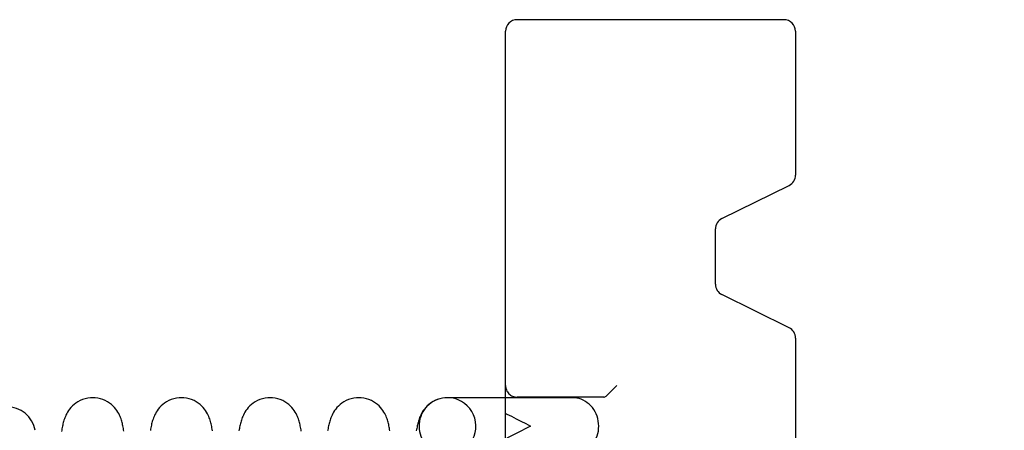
# Model space of a CAD drawing. Header units: inches. Extents: x 0 to 58.6, y -0.2 to 37.9.
# Tile 6 of 66: x 2.951 to 3.8, y 5.101 to 5.455. Entities that reach past the tile are written whole.
import ezdxf

# ---------------------------------------------------------------- set-up
doc = ezdxf.new("R2010")
doc.units = ezdxf.units.IN
doc.header["$LTSCALE"] = 3.224138
doc.header["$MEASUREMENT"] = 0
doc.linetypes.add('HIDDEN', pattern=[0.2, 0.1, -0.1])
doc.layers.get('0').update_dxf_attribs({"linetype": 'CONTINUOUS'})
doc.layers.add('DEFAULT_2', color=8, linetype='HIDDEN')
doc.layers.add('DIMENSIONS', color=7, linetype='CONTINUOUS')
doc.styles.get("Standard").update_dxf_attribs({"font": 'txt', "width": 0.8})
doc.dimstyles.new('DIMSTYLE_1', dxfattribs={"dimtxt": 0.293103, "dimasz": 0.344828, "dimexe": 0.18, "dimexo": 0.0625, "dimgap": 0.09, "dimtad": 0, "dimtih": 1, "dimtoh": 1, "dimzin": 4, "dimdsep": 46, "dimtxsty": 'Standard', "dimblk": '_FILLED', "dimblk1": '_FILLED', "dimblk2": '_FILLED', "dimcen": 0.09, "dimadec": 0, "dimazin": 0, "dimtfac": 1, "dimtofl": 0, "dimtmove": 0, "dimatfit": 3, "dimldrblk": '_FILLED', "dimfxl": 0, "dimtolj": 1, "dimtzin": 4, "dimarcsym": 0})

# ---------------------------------------------------------------- blocks, each defined once
blk = doc.blocks.new('_FILLED')
at = {"color": 0, "linetype": 'ByBlock'}
blk.add_solid([(0, 0), (-1, 0.2), (-1, -0.2)], dxfattribs=at)
blk = doc.blocks.new('*D')
at = {"layer": 'DIMENSIONS', "color": 2, "linetype": 'CONTINUOUS'}
for p, q in [((3.93547, 33.10518), (1.73522, 33.10518)), ((2.04556, 33.10518), (2.04556, 30.80216)), ((5.50478, 31.61648), (7.88842, 31.61648)), ((7.57807, 31.61648), (7.57807, 30.12628)), ((2.04556, 27.60518), (2.04556, 29.7763)), ((7.57807, 27.60518), (7.57807, 29.10041)), ((3.99797, 27.60518), (1.73522, 27.60518)), ((4.96323, 27.60518), (7.88842, 27.60518)), ((5.2634, 25.88147), (5.2634, 26.61358)), ((35.3884, 26.02397), (35.3884, 26.61358)), ((5.2634, 26.30323), (19.59314, 26.30323)), ((35.3884, 26.30323), (21.05866, 26.30323)), ((37.13986, 25.88659), (39.50806, 25.88659)), ((39.19772, 25.88659), (39.19772, 14.80698)), ((36.95668, 25.01159), (38.28124, 25.01159)), ((37.9709, 25.01159), (37.9709, 16.34255)), ((37.9709, 4.76159), (37.9709, 14.87703)), ((39.19772, 3.88659), (39.19772, 14.22078)), ((36.95668, 4.76159), (38.28124, 4.76159)), ((37.19364, 3.88659), (39.50806, 3.88659))]:
    blk.add_line(p, q, dxfattribs=at)
at = {"layer": 'DIMENSIONS', "color": 2, "linetype": 'CONTINUOUS', "xscale": 0.3448275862, "yscale": 0.3448275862, "zscale": 0.3448275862}
for p, rotation in [((2.04556, 33.10518), 90), ((7.57807, 31.61648), 90), ((2.04556, 27.60518), 270), ((7.57807, 27.60518), 270), ((5.2634, 26.30323), 180), ((39.19772, 25.88659), 90), ((37.9709, 25.01159), 90), ((37.9709, 4.76159), 270), ((39.19772, 3.88659), 270)]:
    blk.add_blockref('_FILLED', p, dxfattribs=dict(at, rotation=rotation))
blk.add_blockref('_FILLED', (35.3884, 26.30323), dxfattribs=at)
at = {"layer": 'DIMENSIONS', "color": 2, "linetype": 'CONTINUOUS', "width": 0.8}
for s, p in [('5.50', (1.57659, 30.36251)), ('REF.', (1.57659, 29.92285)), ('4.01', (7.10911, 29.68662)), ('REF.', (7.10911, 29.24697)), ('30.13', (19.73969, 26.15668)), ('20.25', (37.38469, 15.90289)), ('REF.', (37.50193, 15.46324)), ('TYP.', (37.50193, 15.02358)), ('22.00', (38.61151, 14.36733))]:
    blk.add_text(s, height=0.293103, dxfattribs=at).set_placement(p)

msp = doc.modelspace()

# ---------------------------------------------------------------- linework, layer by layer
at = {"color": 7, "linetype": 'CONTINUOUS'}
for p, q in [((3.6098, 5.45478), (3.3798, 5.45478)), ((3.3698, 4.08478), (3.3698, 5.44478)), ((3.6198, 5.44478), (3.6198, 5.321)), ((3.55638, 5.28353), (3.61422, 5.31203)), ((3.5508, 5.227), (3.5508, 5.27456)), ((3.61422, 5.18953), (3.55638, 5.21803)), ((3.6198, 5.18056), (3.6198, 4.34904)), ((3.3698, 5.12928), (3.3198, 5.12928))]:
    msp.add_line(p, q, dxfattribs=at)
for points in [[(3.01402, 5.12928), (3.01197, 5.1292), (3.00968, 5.1289), (3.00743, 5.1284), (3.00526, 5.12769), (3.00321, 5.12682), (3.00131, 5.1258), (2.99957, 5.12467), (2.99799, 5.12346), (2.99656, 5.12218), (2.99529, 5.12085), (2.99415, 5.11949), (2.99317, 5.11814), (2.99232, 5.11682), (2.9916, 5.11555), (2.99098, 5.11432), (2.99046, 5.11315), (2.99, 5.11202), (2.9896, 5.11092), (2.98925, 5.10985), (2.98894, 5.10881), (2.98866, 5.10777), (2.9884, 5.10674), (2.98816, 5.1057), (2.98793, 5.10463), (2.98771, 5.10354), (2.9875, 5.10242), (2.9873, 5.10126), (2.9871, 5.10006)], [(3.04088, 5.10044), (3.04068, 5.10161), (3.04048, 5.10275), (3.04027, 5.10384), (3.04005, 5.1049), (3.03983, 5.10594), (3.03959, 5.10695), (3.03933, 5.10796), (3.03905, 5.10897), (3.03875, 5.10998), (3.03841, 5.111), (3.03802, 5.11206), (3.03758, 5.11315), (3.03706, 5.11431), (3.03645, 5.11553), (3.03572, 5.11681), (3.03488, 5.11813), (3.03391, 5.11946), (3.03281, 5.12079), (3.03156, 5.12209), (3.03016, 5.12337), (3.02857, 5.1246), (3.02681, 5.12575), (3.02489, 5.12679), (3.02283, 5.12767), (3.02066, 5.12838), (3.01841, 5.12889), (3.01611, 5.1292), (3.01402, 5.12928)], [(3.09046, 5.12928), (3.0884, 5.1292), (3.0861, 5.1289), (3.08385, 5.12839), (3.08167, 5.12768), (3.07961, 5.1268), (3.07771, 5.12578), (3.07596, 5.12464), (3.07438, 5.12342), (3.07296, 5.12213), (3.07168, 5.12079), (3.07055, 5.11943), (3.06957, 5.11807), (3.06872, 5.11675), (3.068, 5.11547), (3.06739, 5.11425), (3.06687, 5.11307), (3.06641, 5.11193), (3.06602, 5.11083), (3.06567, 5.10976), (3.06536, 5.10872), (3.06508, 5.10768), (3.06482, 5.10664), (3.06458, 5.10559), (3.06435, 5.10452), (3.06413, 5.10343), (3.06392, 5.10229), (3.06372, 5.10113)], [(3.11725, 5.10086), (3.11704, 5.1021), (3.11682, 5.1033), (3.11659, 5.10445), (3.11635, 5.10557), (3.1161, 5.10667), (3.11583, 5.10775), (3.11554, 5.10883), (3.11521, 5.10991), (3.11486, 5.11099), (3.11447, 5.11205), (3.11403, 5.11313), (3.11353, 5.11427), (3.11292, 5.11548), (3.1122, 5.11677), (3.11135, 5.1181), (3.11037, 5.11944), (3.10927, 5.12076), (3.10803, 5.12207), (3.10662, 5.12335), (3.10504, 5.12459), (3.10328, 5.12574), (3.10135, 5.12678), (3.09929, 5.12767), (3.09712, 5.12838), (3.09487, 5.12889), (3.09256, 5.12919), (3.09046, 5.12928)], [(3.16691, 5.12928), (3.16484, 5.1292), (3.16254, 5.1289), (3.16029, 5.12839), (3.15812, 5.12768), (3.15606, 5.1268), (3.15414, 5.12577), (3.15238, 5.12462), (3.15079, 5.12339), (3.14938, 5.12211), (3.14814, 5.12081), (3.14703, 5.11948), (3.14606, 5.11815), (3.14522, 5.11683), (3.14449, 5.11555), (3.14387, 5.11433), (3.14335, 5.11317), (3.14291, 5.11207), (3.14252, 5.11102), (3.14218, 5.10999), (3.14188, 5.10898), (3.1416, 5.10797), (3.14134, 5.10697), (3.14111, 5.10596), (3.14088, 5.10494), (3.14067, 5.1039), (3.14047, 5.10284), (3.14027, 5.10175), (3.14008, 5.10062)], [(3.19377, 5.10041), (3.19357, 5.10163), (3.19336, 5.10278), (3.19315, 5.10389), (3.19293, 5.10495), (3.1927, 5.10598), (3.19247, 5.107), (3.19221, 5.108), (3.19193, 5.10899), (3.19163, 5.11), (3.19129, 5.11102), (3.19091, 5.11207), (3.19046, 5.11317), (3.18994, 5.11433), (3.18933, 5.11555), (3.1886, 5.11683), (3.18776, 5.11815), (3.18679, 5.11948), (3.18568, 5.1208), (3.18444, 5.1221), (3.18303, 5.12338), (3.18145, 5.12461), (3.17969, 5.12576), (3.17777, 5.12679), (3.17571, 5.12768), (3.17354, 5.12838), (3.1713, 5.12889), (3.169, 5.1292), (3.16691, 5.12928)], [(3.24335, 5.12928), (3.24128, 5.1292), (3.23898, 5.1289), (3.23673, 5.12839), (3.23455, 5.12768), (3.23249, 5.12679), (3.23057, 5.12576), (3.22881, 5.12461), (3.22722, 5.12338), (3.22581, 5.1221), (3.22457, 5.12079), (3.22347, 5.11947), (3.2225, 5.11813), (3.22165, 5.11681), (3.22092, 5.11553), (3.22031, 5.11431), (3.21979, 5.11315), (3.21935, 5.11205), (3.21896, 5.111), (3.21862, 5.10997), (3.21832, 5.10896), (3.21804, 5.10795), (3.21778, 5.10695), (3.21755, 5.10594), (3.21732, 5.10491), (3.21711, 5.10388), (3.21691, 5.10282), (3.21671, 5.10172), (3.21652, 5.10059)], [(3.27017, 5.10067), (3.26998, 5.10181), (3.26978, 5.10291), (3.26958, 5.10397), (3.26936, 5.10501), (3.26914, 5.10603), (3.2689, 5.10704), (3.26864, 5.10804), (3.26836, 5.10904), (3.26806, 5.11005), (3.26772, 5.11107), (3.26733, 5.11212), (3.26689, 5.11322), (3.26637, 5.11437), (3.26575, 5.11559), (3.26502, 5.11687), (3.26417, 5.11819), (3.2632, 5.11952), (3.2621, 5.12083), (3.26085, 5.12213), (3.25945, 5.12341), (3.25786, 5.12463), (3.2561, 5.12578), (3.25419, 5.12681), (3.25213, 5.12768), (3.24997, 5.12839), (3.24773, 5.1289), (3.24544, 5.1292), (3.24335, 5.12928)], [(3.31979, 5.12928), (3.31773, 5.1292), (3.31543, 5.1289), (3.31319, 5.12839), (3.31102, 5.12769), (3.30896, 5.1268), (3.30704, 5.12577), (3.30528, 5.12463), (3.30369, 5.1234), (3.30229, 5.12212), (3.30104, 5.12082), (3.29994, 5.1195), (3.29896, 5.11817), (3.29812, 5.11685), (3.29739, 5.11557), (3.29677, 5.11435), (3.29625, 5.11319), (3.29581, 5.11209), (3.29542, 5.11104), (3.29508, 5.11001), (3.29477, 5.109), (3.2945, 5.108), (3.29424, 5.107), (3.294, 5.10599), (3.29378, 5.10497), (3.29357, 5.10393), (3.29336, 5.10287), (3.29317, 5.10178), (3.29297, 5.10065)], [(2.96431, 5.10119), (2.96385, 5.10331), (2.96321, 5.10536), (2.96239, 5.10734), (2.96139, 5.10925), (2.96023, 5.11106), (2.95892, 5.11276), (2.95746, 5.11434), (2.95586, 5.11579), (2.95414, 5.11709), (2.95231, 5.11824), (2.95038, 5.11922), (2.94838, 5.12003), (2.94631, 5.12066), (2.9442, 5.12111), (2.94206, 5.12137), (2.94014, 5.12144)]]:
    msp.add_lwpolyline(points, dxfattribs=at)
for centre, radius, start, end in [((3.3798, 5.44478), 0.01, 90, 180), ((3.6098, 5.44478), 0.01, 0, 90), ((3.6098, 5.321), 0.01, 296.23194, 360), ((3.5608, 5.27456), 0.01, 116.23194, 180), ((3.5608, 5.227), 0.01, 180, 243.76806), ((3.6098, 5.18056), 0.01, 0, 63.76806), ((3.3198, 5.10478), 0.0245, 331.89276, 90)]:
    msp.add_arc(centre, radius, start, end, dxfattribs=at)
at = {"layer": 'DEFAULT_2', "color": 8, "linetype": 'HIDDEN'}
for p, q in [((3.45698, 5.13095), (3.46582, 5.13978)), ((3.4274, 5.12928), (3.3698, 5.12928)), ((3.4545, 5.12978), (3.3798, 5.12978))]:
    msp.add_line(p, q, dxfattribs=at)
for points in [[(3.45021, 5.10478), (3.45012, 5.10696), (3.44985, 5.10911), (3.44941, 5.11123), (3.44879, 5.11329), (3.44802, 5.11528), (3.44708, 5.11719), (3.44599, 5.119), (3.44476, 5.12069), (3.4434, 5.12226), (3.44193, 5.12368), (3.44034, 5.12497), (3.43868, 5.12609), (3.43692, 5.12706), (3.4351, 5.12785), (3.43322, 5.12847), (3.4313, 5.12892), (3.42936, 5.12919), (3.4274, 5.12928)], [(3.4545, 5.12978), (3.45502, 5.12983), (3.45554, 5.12998), (3.45604, 5.13021), (3.45652, 5.13054), (3.45698, 5.13095)], [(3.3698, 5.11374), (3.36981, 5.11419), (3.36986, 5.11456), (3.36993, 5.11485), (3.37004, 5.11506), (3.37017, 5.11521), (3.37033, 5.11529), (3.37051, 5.11532), (3.37072, 5.11529), (3.37096, 5.1152)], [(3.37096, 5.1152), (3.37493, 5.11324), (3.37901, 5.11117), (3.38312, 5.10905), (3.38723, 5.10691), (3.39127, 5.10478)], [(3.39127, 5.10478), (3.38723, 5.10266), (3.38313, 5.10052), (3.37901, 5.09839), (3.37493, 5.09633), (3.37096, 5.09437)], [(3.4274, 5.08028), (3.42934, 5.08037), (3.43128, 5.08064), (3.4332, 5.08109), (3.43507, 5.08171), (3.43689, 5.0825), (3.43866, 5.08347), (3.44034, 5.08459), (3.44193, 5.08588), (3.44341, 5.08732), (3.44477, 5.08889), (3.44601, 5.09059), (3.44709, 5.0924), (3.44803, 5.09432), (3.44881, 5.09631), (3.44942, 5.09837), (3.44986, 5.10048), (3.45012, 5.10263), (3.45021, 5.10478)]]:
    msp.add_lwpolyline(points, dxfattribs=at)
for centre, radius, start, end in [((3.3798, 5.13978), 0.01, 180, 270), ((3.3198, 5.10478), 0.0245, 90, 331.89276)]:
    msp.add_arc(centre, radius, start, end, dxfattribs=at)

# ---------------------------------------------------------------- dimensions: what is measured, and where the dimension line sits
at = {"layer": 'DIMENSIONS', "color": 2, "linetype": 'CONTINUOUS'}
dim = msp.add_linear_dim(base=(39.19772, 25.88659), p1=(37.19364, 3.88659), p2=(37.13986, 25.88659), angle=90, dimstyle='DIMSTYLE_1', dxfattribs=at)
dim.commit()
dim.dimension.update_dxf_attribs({"geometry": '*D', "text_midpoint": (39.19772, 14.51388), "dimtype": 160})
dim = msp.add_linear_dim(base=(35.3883988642, 26.3032338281), p1=(5.2633988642, 25.881469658), p2=(35.3883988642, 26.6135786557), dimstyle='DIMSTYLE_1', dxfattribs=at)
dim.commit()
dim.dimension.update_dxf_attribs({"geometry": '*D', "text_midpoint": (20.3258988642, 26.3032338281), "dimtype": 160})
for base, p1, p2, angle, text, middle in [((7.57807, 27.60518), (5.50478, 31.61648), (4.96323, 27.60518), 270, '<>\\PREF.', (7.57807, 29.61334)), ((2.04556, 33.10518), (3.99797, 27.60518), (3.93547, 33.10518), 90, '<>\\PREF.', (2.04556, 30.28923)), ((37.9709, 4.76159), (36.95668, 25.01159), (36.95668, 4.76159), 270, '<>\\PREF.\\PTYP.', (37.9709, 15.60979))]:
    dim = msp.add_linear_dim(base=base, p1=p1, p2=p2, angle=angle, text=text, dimstyle='DIMSTYLE_1', dxfattribs=at)
    dim.commit()
    dim.dimension.update_dxf_attribs({"geometry": '*D', "text_midpoint": middle, "dimtype": 160})

doc.saveas('drawing.dxf')
